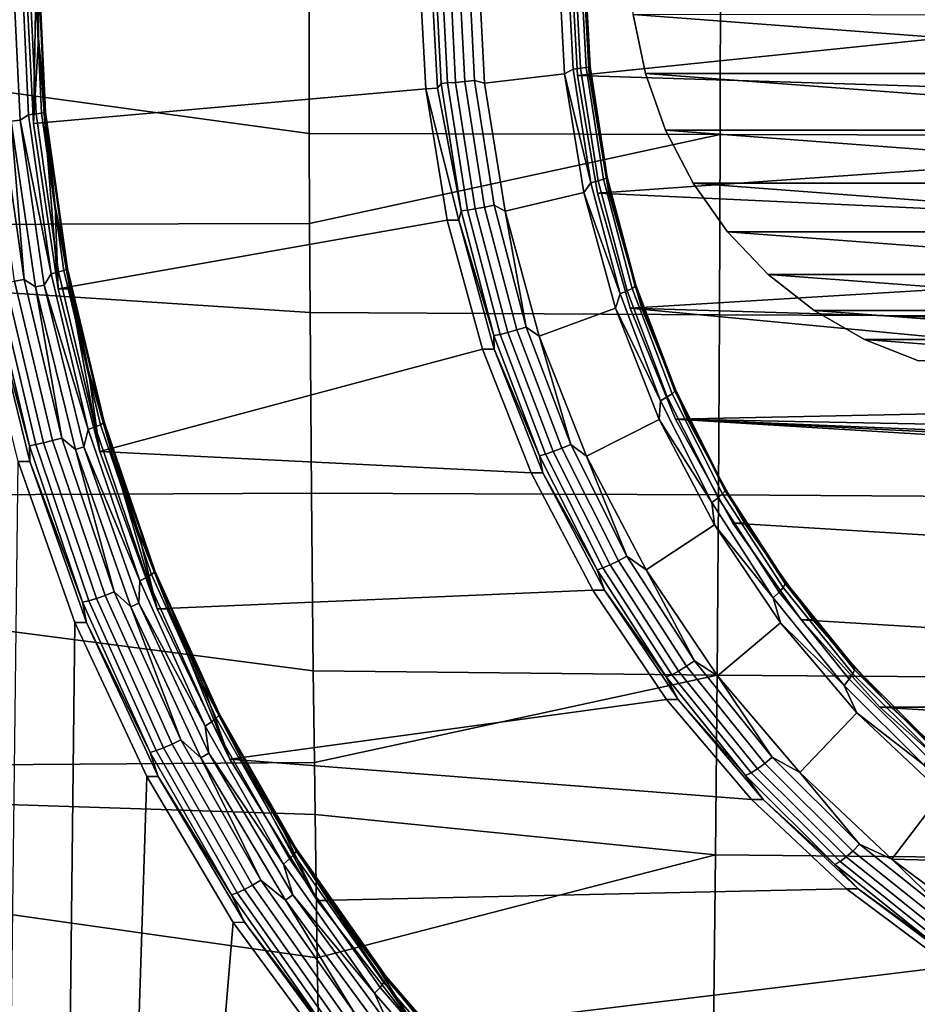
# Model space of a CAD drawing. Header units: metres. Extents: x -25 to 167, y -25 to 25.
# Tile 116 of 135: x 143.63 to 148.4, y -5.58 to -0.35. Entities that reach past the tile are written whole.
import ezdxf

# ---------------------------------------------------------------- set-up
doc = ezdxf.new("R2010")
doc.units = ezdxf.units.M
doc.layers.add('solid_12_061_372_XXX', color=7, linetype='CONTINUOUS')

msp = doc.modelspace()

# ---------------------------------------------------------------- linework, layer by layer
at = {"layer": 'solid_12_061_372_XXX'}
for points in [[(145.172211, -0.951333, 110.691895), (145.170822, 0, 110.696243), (138.205872, 0, 108.930389)], [(138.207642, -1.447843, 108.918556), (145.17395, -1.430707, 110.686401), (145.172211, -0.951333, 110.691895), (138.205872, 0, 108.930389)], [(143.594162, 0, 86.399551), (143.636459, -0.881104, 86.413292), (143.589142, -0.886139, 86.397919), (143.546616, 0, 86.384102)], [(143.641281, 0, 86.422028), (143.681122, -0.852576, 86.434975), (143.636459, -0.881104, 86.413292), (143.594162, 0, 86.399551)], [(143.681015, 0, 86.455978), (143.720642, -0.847844, 86.468849), (143.681122, -0.852576, 86.434975), (143.641281, 0, 86.422028)], [(147.355331, -0.957651, 111.234184), (147.356247, 0, 111.238953), (145.170822, 0, 110.696243), (145.172211, -0.951333, 110.691895)], [(149.545944, -0.962335, 111.755684), (149.549316, 0, 111.760818), (147.356247, 0, 111.238953), (147.355331, -0.957651, 111.234184)], [(143.722565, 0, 86.651566), (143.660767, 0, 86.841774), (143.706161, -0.898534, 86.856529)], [(145.753082, 0, 87.521614), (145.791885, -0.715361, 87.534225), (143.706161, -0.898534, 86.856529), (143.660767, 0, 86.841774)], [(143.710602, 0, 86.499054), (143.750031, -0.843781, 86.511864), (143.720642, -0.847844, 86.468849), (143.681015, 0, 86.455978)], [(143.733719, -0.447472, 86.65519), (143.722565, 0, 86.651566), (143.706161, -0.898534, 86.856529)], [(143.728012, 0, 86.548332), (143.767303, -0.840665, 86.561096), (143.750031, -0.843781, 86.511864), (143.710602, 0, 86.499054)], [(143.732071, 0, 86.600441), (143.722565, 0, 86.651566), (143.733719, -0.447472, 86.65519)], [(143.732071, 0, 86.600441), (143.771255, -0.838709, 86.613174), (143.767303, -0.840665, 86.561096), (143.728012, 0, 86.548332)], [(143.732071, 0, 86.600441), (143.733719, -0.447472, 86.65519), (143.771255, -0.838709, 86.613174)], [(145.791885, -0.715361, 87.534225), (145.753082, 0, 87.521614), (145.814896, 0, 87.331406), (145.852859, -0.710974, 87.343742)], [(145.852859, -0.710974, 87.343742), (145.814896, 0, 87.331406), (145.837372, 0, 87.284279), (145.872742, -0.685819, 87.295769)], [(145.872742, -0.685819, 87.295769), (145.837372, 0, 87.284279), (145.871323, 0, 87.244545), (145.90657, -0.683656, 87.255997)], [(145.90657, -0.683656, 87.255997), (145.871323, 0, 87.244545), (145.914398, 0, 87.214958), (145.949478, -0.680214, 87.226357)], [(145.949478, -0.680214, 87.226357), (145.914398, 0, 87.214958), (145.963669, 0, 87.197548), (145.99852, -0.675729, 87.208862)], [(145.99852, -0.675729, 87.208862), (145.963669, 0, 87.197548), (146.015778, 0, 87.193489), (146.050354, -0.670507, 87.204727)], [(146.050354, -0.670507, 87.204727), (146.015778, 0, 87.193489), (146.06691, 0, 87.202995), (146.103271, -0.68477, 87.214813)], [(146.103271, -0.68477, 87.214813), (146.06691, 0, 87.202995), (146.494888, 0, 87.342056), (146.528595, -0.634666, 87.353004)], [(146.528595, -0.634666, 87.353004), (146.494888, 0, 87.342056), (146.542007, 0, 87.364532), (146.573502, -0.610682, 87.374763)], [(146.581741, 0, 87.398476), (146.612961, -0.605462, 87.408623), (146.573502, -0.610682, 87.374763), (146.542007, 0, 87.364532)], [(146.658661, -0.638511, 87.60556), (146.623291, 0, 87.59407), (146.561493, 0, 87.784279), (146.597824, -0.643292, 87.796089)], [(149.224442, 0, 88.649529), (149.249283, -0.371491, 88.6576), (146.597824, -0.643292, 87.796089), (146.561493, 0, 87.784279)], [(146.611328, 0, 87.441559), (146.642319, -0.60098, 87.45163), (146.612961, -0.605462, 87.408623), (146.581741, 0, 87.398476)], [(146.628738, 0, 87.490837), (146.659561, -0.597543, 87.500847), (146.642319, -0.60098, 87.45163), (146.611328, 0, 87.441559)], [(146.663498, -0.595386, 87.552917), (146.632797, 0, 87.542938), (146.623291, 0, 87.59407), (146.658661, -0.638511, 87.60556)], [(146.632797, 0, 87.542938), (146.663498, -0.595386, 87.552917), (146.659561, -0.597543, 87.500847), (146.628738, 0, 87.490837)], [(146.871262, 0, 97.348091), (151.129227, -0.320295, 98.73159), (151.064346, -0.633866, 98.71051), (146.893066, -0.320295, 97.355171)], [(146.893066, -0.320295, 97.355171), (151.064346, -0.633866, 98.71051), (150.957642, -0.934684, 98.675835), (146.957947, -0.633866, 97.376259)], [(149.479996, -0.633898, 89.614174), (149.415863, -0.323368, 89.593338), (146.893066, -0.320295, 97.355171), (146.957947, -0.633866, 97.376259)], [(149.249283, -0.371491, 88.6576), (149.319794, -0.728886, 88.680504), (146.597824, -0.643292, 87.796089)], [(143.76712, -0.893718, 86.666039), (143.733719, -0.447472, 86.65519), (143.706161, -0.898534, 86.856529)], [(143.771255, -0.838709, 86.613174), (143.733719, -0.447472, 86.65519), (143.76712, -0.893718, 86.666039)], [(146.528595, -0.634666, 87.353004), (146.573502, -0.610682, 87.374763), (146.667603, -1.214204, 87.405334)], [(146.612961, -0.605462, 87.408623), (146.706253, -1.203825, 87.438934), (146.667603, -1.214204, 87.405334), (146.573502, -0.610682, 87.374763)], [(146.642319, -0.60098, 87.45163), (146.734924, -1.194914, 87.48172), (146.706253, -1.203825, 87.438934), (146.612961, -0.605462, 87.408623)], [(146.659561, -0.597543, 87.500847), (146.751633, -1.188081, 87.530762), (146.734924, -1.194914, 87.48172), (146.642319, -0.60098, 87.45163)], [(146.663498, -0.595386, 87.552917), (146.658661, -0.638511, 87.60556), (146.755234, -1.183791, 87.582726)], [(146.663498, -0.595386, 87.552917), (146.755234, -1.183791, 87.582726), (146.751633, -1.188081, 87.530762), (146.659561, -0.597543, 87.500847)], [(146.054291, -1.352454, 87.260414), (145.949478, -0.680214, 87.226357), (145.99852, -0.675729, 87.208862), (146.102646, -1.343536, 87.242699)], [(146.102646, -1.343536, 87.242699), (145.99852, -0.675729, 87.208862), (146.050354, -0.670507, 87.204727), (146.153671, -1.333152, 87.238297)], [(146.050354, -0.670507, 87.204727), (146.103271, -0.68477, 87.214813), (146.212708, -1.364549, 87.250366), (146.153671, -1.333152, 87.238297)], [(146.212708, -1.364549, 87.250366), (146.103271, -0.68477, 87.214813), (146.528595, -0.634666, 87.353004), (146.630005, -1.264693, 87.385956)], [(146.630005, -1.264693, 87.385956), (146.528595, -0.634666, 87.353004), (146.667603, -1.214204, 87.405334)], [(146.764282, -1.268387, 87.639877), (146.658661, -0.638511, 87.60556), (146.597824, -0.643292, 87.796089), (146.702591, -1.268851, 87.830124)], [(149.319794, -0.728886, 88.680504), (149.437256, -1.075211, 88.718674), (146.702591, -1.268851, 87.830124), (146.597824, -0.643292, 87.796089)], [(146.755234, -1.183791, 87.582726), (146.658661, -0.638511, 87.60556), (146.764282, -1.268387, 87.639877)], [(146.957947, -0.633866, 97.376259), (150.957642, -0.934684, 98.675835), (150.811295, -1.216489, 98.628288), (147.064651, -0.934684, 97.410927)], [(149.587006, -0.934539, 89.648941), (149.479996, -0.633898, 89.614174), (146.957947, -0.633866, 97.376259), (147.064651, -0.934684, 97.410927)], [(145.791885, -0.715361, 87.534225), (145.90451, -1.413008, 87.570808), (143.838455, -1.777645, 86.899513), (143.706161, -0.898534, 86.856529)], [(145.791885, -0.715361, 87.534225), (145.852859, -0.710974, 87.343742), (145.978409, -1.363597, 87.330109), (145.966309, -1.413008, 87.3806)], [(145.791885, -0.715361, 87.534225), (145.966309, -1.413008, 87.3806), (145.90451, -1.413008, 87.570808)], [(145.852859, -0.710974, 87.343742), (145.872742, -0.685819, 87.295769), (145.978409, -1.363597, 87.330109)], [(145.978409, -1.363597, 87.330109), (145.872742, -0.685819, 87.295769), (145.90657, -0.683656, 87.255997), (146.011917, -1.359297, 87.290222)], [(146.011917, -1.359297, 87.290222), (145.90657, -0.683656, 87.255997), (145.949478, -0.680214, 87.226357), (146.054291, -1.352454, 87.260414)], [(143.536011, -0.867605, 86.387764), (143.657242, -1.726854, 86.427155), (143.606018, -1.736277, 86.431496), (143.484131, -0.872339, 86.391891)], [(143.536011, -0.867605, 86.387764), (143.589142, -0.886139, 86.397919), (143.657242, -1.726854, 86.427155)], [(143.636459, -0.881104, 86.413292), (143.763672, -1.757019, 86.454628), (143.717087, -1.767059, 86.439491), (143.589142, -0.886139, 86.397919)], [(143.657242, -1.726854, 86.427155), (143.589142, -0.886139, 86.397919), (143.717087, -1.767059, 86.439491)], [(143.681122, -0.852576, 86.434975), (143.800232, -1.696942, 86.473679), (143.636459, -0.881104, 86.413292)], [(143.800232, -1.696942, 86.473679), (143.763672, -1.757019, 86.454628), (143.636459, -0.881104, 86.413292)], [(143.720642, -0.847844, 86.468849), (143.839096, -1.687522, 86.507332), (143.800232, -1.696942, 86.473679), (143.681122, -0.852576, 86.434975)], [(143.750031, -0.843781, 86.511864), (143.86792, -1.679436, 86.550171), (143.839096, -1.687522, 86.507332), (143.720642, -0.847844, 86.468849)], [(143.767303, -0.840665, 86.561096), (143.88475, -1.673234, 86.599258), (143.86792, -1.679436, 86.550171), (143.750031, -0.843781, 86.511864)], [(143.771255, -0.838709, 86.613174), (143.76712, -0.893718, 86.666039), (143.822678, -1.337515, 86.684097)], [(143.771255, -0.838709, 86.613174), (143.888443, -1.669341, 86.651245), (143.88475, -1.673234, 86.599258), (143.767303, -0.840665, 86.561096)], [(143.771255, -0.838709, 86.613174), (143.822678, -1.337515, 86.684097), (143.888443, -1.669341, 86.651245)], [(143.76712, -0.893718, 86.666039), (143.706161, -0.898534, 86.856529), (143.838455, -1.777645, 86.899513)], [(143.822678, -1.337515, 86.684097), (143.76712, -0.893718, 86.666039), (143.838455, -1.777645, 86.899513)], [(149.587006, -0.934539, 89.648941), (147.064651, -0.934684, 97.410927), (147.210999, -1.216489, 97.458473), (149.733017, -1.216442, 89.696388)], [(147.064651, -0.934684, 97.410927), (150.811295, -1.216489, 98.628288), (150.628357, -1.47343, 98.568848), (147.210999, -1.216489, 97.458473)], [(147.355331, -0.957651, 111.234184), (145.172211, -0.951333, 110.691895), (145.17395, -1.430707, 110.686401)], [(147.355331, -0.957651, 111.234184), (145.17395, -1.430707, 110.686401), (145.176361, -1.902976, 110.678841), (147.352188, -1.915138, 111.219788)], [(149.545944, -0.962335, 111.755684), (147.355331, -0.957651, 111.234184), (147.352188, -1.915138, 111.219788), (149.535553, -1.924409, 111.74025)], [(149.437256, -1.075211, 88.718674), (149.598648, -1.403442, 88.771111), (146.702591, -1.268851, 87.830124)], [(146.734924, -1.194914, 87.48172), (146.888062, -1.774839, 87.531471), (146.860535, -1.788074, 87.489059), (146.706253, -1.203825, 87.438934)], [(146.751633, -1.188081, 87.530762), (146.903885, -1.764689, 87.580238), (146.888062, -1.774839, 87.531471), (146.734924, -1.194914, 87.48172)], [(146.755234, -1.183791, 87.582726), (146.906952, -1.758317, 87.632019), (146.903885, -1.764689, 87.580238), (146.751633, -1.188081, 87.530762)], [(146.755234, -1.183791, 87.582726), (146.764282, -1.268387, 87.639877), (146.906952, -1.758317, 87.632019)], [(146.630005, -1.264693, 87.385956), (146.667603, -1.214204, 87.405334), (146.823196, -1.80349, 87.455894)], [(146.706253, -1.203825, 87.438934), (146.860535, -1.788074, 87.489059), (146.823196, -1.80349, 87.455894), (146.667603, -1.214204, 87.405334)], [(149.916245, -1.473208, 89.755913), (149.733017, -1.216442, 89.696388), (147.210999, -1.216489, 97.458473), (147.393936, -1.47343, 97.517914)], [(147.210999, -1.216489, 97.458473), (150.628357, -1.47343, 98.568848), (147.393936, -1.47343, 97.517914)], [(146.394073, -2.028038, 87.309296), (146.212708, -1.364549, 87.250366), (146.630005, -1.264693, 87.385956), (146.798111, -1.879641, 87.440575)], [(146.798111, -1.879641, 87.440575), (146.630005, -1.264693, 87.385956), (146.823196, -1.80349, 87.455894)], [(146.938751, -1.881111, 87.696564), (146.764282, -1.268387, 87.639877), (146.702591, -1.268851, 87.830124), (146.877213, -1.880629, 87.886864)], [(149.598648, -1.403442, 88.771111), (149.800339, -1.703274, 88.836647), (146.877213, -1.880629, 87.886864), (146.702591, -1.268851, 87.830124)], [(146.906952, -1.758317, 87.632019), (146.764282, -1.268387, 87.639877), (146.938751, -1.881111, 87.696564)], [(143.900269, -1.777645, 86.709305), (143.822678, -1.337515, 86.684097), (143.838455, -1.777645, 86.899513)], [(143.888443, -1.669341, 86.651245), (143.822678, -1.337515, 86.684097), (143.900269, -1.777645, 86.709305)], [(146.153168, -2.025389, 87.386887), (145.978409, -1.363597, 87.330109), (146.011917, -1.359297, 87.290222), (146.186111, -2.019001, 87.346825)], [(146.186111, -2.019001, 87.346825), (146.011917, -1.359297, 87.290222), (146.054291, -1.352454, 87.260414), (146.227615, -2.008837, 87.316727)], [(146.227615, -2.008837, 87.316727), (146.054291, -1.352454, 87.260414), (146.102646, -1.343536, 87.242699), (146.274826, -1.995591, 87.298645)], [(146.274826, -1.995591, 87.298645), (146.102646, -1.343536, 87.242699), (146.153671, -1.333152, 87.238297), (146.324524, -1.980168, 87.293808)], [(146.324524, -1.980168, 87.293808), (146.153671, -1.333152, 87.238297), (146.212708, -1.364549, 87.250366)], [(145.966309, -1.413008, 87.3806), (145.978409, -1.363597, 87.330109), (146.153168, -2.025389, 87.386887)], [(146.324524, -1.980168, 87.293808), (146.212708, -1.364549, 87.250366), (146.394073, -2.028038, 87.309296)], [(138.207642, -1.447843, 108.918556), (145.176361, -1.902976, 110.678841), (145.17395, -1.430707, 110.686401)], [(138.212967, -2.895978, 108.883011), (145.18335, -2.862651, 110.656868), (145.176361, -1.902976, 110.678841), (138.207642, -1.447843, 108.918556)], [(145.90451, -1.413008, 87.570808), (146.092331, -2.097148, 87.631836), (144.059097, -2.641977, 86.971207), (143.838455, -1.777645, 86.899513)], [(146.092331, -2.097148, 87.631836), (145.90451, -1.413008, 87.570808), (145.966309, -1.413008, 87.3806), (146.153793, -2.097272, 87.441521)], [(146.153793, -2.097272, 87.441521), (145.966309, -1.413008, 87.3806), (146.153168, -2.025389, 87.386887)], [(150.131882, -1.700437, 89.825981), (149.916245, -1.473208, 89.755913), (147.393936, -1.47343, 97.517914), (147.609802, -1.700423, 97.588058)], [(147.393936, -1.47343, 97.517914), (150.628357, -1.47343, 98.568848), (150.412491, -1.700423, 98.498703)], [(147.393936, -1.47343, 97.517914), (150.412491, -1.700423, 98.498703), (147.609802, -1.700423, 97.588058)], [(143.88475, -1.673234, 86.599258), (144.079254, -2.489689, 86.66246), (144.063141, -2.498917, 86.613602), (143.86792, -1.679436, 86.550171)], [(143.888443, -1.669341, 86.651245), (144.082489, -2.483896, 86.714294), (144.079254, -2.489689, 86.66246), (143.88475, -1.673234, 86.599258)], [(143.888443, -1.669341, 86.651245), (143.900269, -1.777645, 86.709305), (143.999649, -2.212903, 86.741592)], [(143.888443, -1.669341, 86.651245), (143.999649, -2.212903, 86.741592), (144.082489, -2.483896, 86.714294)], [(143.800232, -1.696942, 86.473679), (143.997498, -2.524965, 86.537766), (143.763672, -1.757019, 86.454628)], [(143.839096, -1.687522, 86.507332), (144.035263, -2.510949, 86.571075), (143.997498, -2.524965, 86.537766), (143.800232, -1.696942, 86.473679)], [(143.86792, -1.679436, 86.550171), (144.063141, -2.498917, 86.613602), (144.035263, -2.510949, 86.571075), (143.839096, -1.687522, 86.507332)], [(149.800339, -1.703274, 88.836647), (150.040268, -1.973795, 88.914604), (146.877213, -1.880629, 87.886864)], [(147.609802, -1.700423, 97.588058), (150.412491, -1.700423, 98.498703), (150.16803, -1.892837, 98.419273)], [(147.609802, -1.700423, 97.588058), (150.16803, -1.892837, 98.419273), (147.854263, -1.892837, 97.667488)], [(150.37648, -1.892527, 89.905457), (150.131882, -1.700437, 89.825981), (147.609802, -1.700423, 97.588058), (147.854263, -1.892837, 97.667488)], [(143.469803, -1.811687, 86.569435), (143.481415, -1.754483, 86.518784), (143.685364, -2.610584, 86.585045)], [(143.514999, -1.75058, 86.478928), (143.718491, -2.604776, 86.545044), (143.685364, -2.610584, 86.585045), (143.481415, -1.754483, 86.518784)], [(143.557495, -1.74437, 86.44915), (143.760269, -2.595536, 86.515038), (143.718491, -2.604776, 86.545044), (143.514999, -1.75058, 86.478928)], [(143.606018, -1.736277, 86.431496), (143.807846, -2.583494, 86.49707), (143.760269, -2.595536, 86.515038), (143.557495, -1.74437, 86.44915)], [(143.657242, -1.726854, 86.427155), (143.857971, -2.569473, 86.492378), (143.807846, -2.583494, 86.49707), (143.606018, -1.736277, 86.431496)], [(143.657242, -1.726854, 86.427155), (143.717087, -1.767059, 86.439491), (143.857971, -2.569473, 86.492378)], [(143.763672, -1.757019, 86.454628), (143.974747, -2.615876, 86.523209), (143.929367, -2.630824, 86.508469), (143.717087, -1.767059, 86.439491)], [(143.857971, -2.569473, 86.492378), (143.717087, -1.767059, 86.439491), (143.929367, -2.630824, 86.508469)], [(143.997498, -2.524965, 86.537766), (143.974747, -2.615876, 86.523209), (143.763672, -1.757019, 86.454628)], [(143.900269, -1.777645, 86.709305), (143.838455, -1.777645, 86.899513), (144.059097, -2.641977, 86.971207)], [(143.999649, -2.212903, 86.741592), (143.900269, -1.777645, 86.709305), (144.059097, -2.641977, 86.971207)], [(146.888062, -1.774839, 87.531471), (147.09993, -2.333956, 87.600311), (147.07399, -2.35136, 87.558418), (146.860535, -1.788074, 87.489059)], [(146.903885, -1.764689, 87.580238), (147.114548, -2.320608, 87.648682), (147.09993, -2.333956, 87.600311), (146.888062, -1.774839, 87.531471)], [(146.906952, -1.758317, 87.632019), (147.116852, -2.312229, 87.700218), (147.114548, -2.320608, 87.648682), (146.903885, -1.764689, 87.580238)], [(146.906952, -1.758317, 87.632019), (146.938751, -1.881111, 87.696564), (147.116852, -2.312229, 87.700218)], [(143.469803, -1.811687, 86.569435), (143.687134, -2.694268, 86.640053), (143.625595, -2.693833, 86.830353), (143.408096, -1.81212, 86.759674)], [(143.687134, -2.694268, 86.640053), (143.469803, -1.811687, 86.569435), (143.685364, -2.610584, 86.585045)], [(146.798111, -1.879641, 87.440575), (146.823196, -1.80349, 87.455894), (147.038498, -2.371633, 87.525848)], [(146.860535, -1.788074, 87.489059), (147.07399, -2.35136, 87.558418), (147.038498, -2.371633, 87.525848), (146.823196, -1.80349, 87.455894)], [(146.644775, -2.665413, 87.390755), (146.394073, -2.028038, 87.309296), (146.798111, -1.879641, 87.440575), (147.030487, -2.470398, 87.516075)], [(147.030487, -2.470398, 87.516075), (146.798111, -1.879641, 87.440575), (147.038498, -2.371633, 87.525848)], [(147.179672, -2.468395, 87.774849), (146.938751, -1.881111, 87.696564), (146.877213, -1.880629, 87.886864), (147.118225, -2.469056, 87.965172)], [(150.311096, -2.205117, 89.002602), (150.611816, -2.397621, 89.100311), (147.118225, -2.469056, 87.965172), (146.877213, -1.880629, 87.886864)], [(150.040268, -1.973795, 88.914604), (150.311096, -2.205117, 89.002602), (146.877213, -1.880629, 87.886864)], [(147.116852, -2.312229, 87.700218), (146.938751, -1.881111, 87.696564), (147.179672, -2.468395, 87.774849)], [(147.352188, -1.915138, 111.219788), (145.176361, -1.902976, 110.678841), (145.18335, -2.862651, 110.656868), (147.347015, -2.872169, 111.195847)], [(149.535553, -1.924409, 111.74025), (147.352188, -1.915138, 111.219788), (147.347015, -2.872169, 111.195847), (149.518387, -2.885736, 111.714592)], [(150.644257, -2.046672, 89.992462), (150.37648, -1.892527, 89.905457), (147.854263, -1.892837, 97.667488), (148.122162, -2.046649, 97.754532)], [(147.854263, -1.892837, 97.667488), (150.16803, -1.892837, 98.419273), (149.900131, -2.046649, 98.33223)], [(147.854263, -1.892837, 97.667488), (149.900131, -2.046649, 98.33223), (148.122162, -2.046649, 97.754532)], [(146.513046, -2.62425, 87.376045), (146.274826, -1.995591, 87.298645), (146.324524, -1.980168, 87.293808), (146.560898, -2.603968, 87.370613)], [(146.560898, -2.603968, 87.370613), (146.324524, -1.980168, 87.293808), (146.394073, -2.028038, 87.309296)], [(146.394943, -2.663434, 87.465446), (146.153168, -2.025389, 87.386887), (146.186111, -2.019001, 87.346825), (146.427124, -2.655034, 87.42514)], [(146.153793, -2.097272, 87.441521), (146.153168, -2.025389, 87.386887), (146.394943, -2.663434, 87.465446)], [(146.427124, -2.655034, 87.42514), (146.186111, -2.019001, 87.346825), (146.227615, -2.008837, 87.316727), (146.467422, -2.641668, 87.394646)], [(146.467422, -2.641668, 87.394646), (146.227615, -2.008837, 87.316727), (146.274826, -1.995591, 87.298645), (146.513046, -2.62425, 87.376045)], [(146.560898, -2.603968, 87.370613), (146.394073, -2.028038, 87.309296), (146.644775, -2.665413, 87.390755)], [(148.122162, -2.046649, 97.754532), (149.900131, -2.046649, 98.33223), (149.614075, -2.15884, 98.239288)], [(148.122162, -2.046649, 97.754532), (149.614075, -2.15884, 98.239288), (148.408203, -2.15884, 97.847473)], [(150.93042, -2.158525, 90.085442), (150.644257, -2.046672, 89.992462), (148.122162, -2.046649, 97.754532), (148.408203, -2.15884, 97.847473)], [(146.092331, -2.097148, 87.631836), (146.351166, -2.755162, 87.715942), (144.059097, -2.641977, 86.971207)], [(146.351166, -2.755162, 87.715942), (146.092331, -2.097148, 87.631836), (146.153793, -2.097272, 87.441521), (146.412964, -2.755162, 87.525726)], [(146.412964, -2.755162, 87.525726), (146.153793, -2.097272, 87.441521), (146.394943, -2.663434, 87.465446)], [(144.12056, -2.642095, 86.780876), (143.999649, -2.212903, 86.741592), (144.059097, -2.641977, 86.971207)], [(144.082489, -2.483896, 86.714294), (143.999649, -2.212903, 86.741592), (144.12056, -2.642095, 86.780876)], [(147.07399, -2.35136, 87.558418), (147.344101, -2.887078, 87.646179), (147.310944, -2.91197, 87.614372), (147.038498, -2.371633, 87.525848)], [(147.09993, -2.333956, 87.600311), (147.368042, -2.865709, 87.687431), (147.344101, -2.887078, 87.646179), (147.07399, -2.35136, 87.558418)], [(147.114548, -2.320608, 87.648682), (147.381134, -2.84932, 87.735298), (147.368042, -2.865709, 87.687431), (147.09993, -2.333956, 87.600311)], [(147.116852, -2.312229, 87.700218), (147.382462, -2.839032, 87.786522), (147.381134, -2.84932, 87.735298), (147.114548, -2.320608, 87.648682)], [(147.116852, -2.312229, 87.700218), (147.179672, -2.468395, 87.774849), (147.382462, -2.839032, 87.786522)], [(147.030487, -2.470398, 87.516075), (147.038498, -2.371633, 87.525848), (147.310944, -2.91197, 87.614372)], [(150.611816, -2.397621, 89.100311), (150.931686, -2.54353, 89.204247), (147.118225, -2.469056, 87.965172)], [(144.063141, -2.498917, 86.613602), (144.333817, -3.294332, 86.701553), (144.307236, -3.310194, 86.659447), (144.035263, -2.510949, 86.571075)], [(144.079254, -2.489689, 86.66246), (144.348923, -3.282167, 86.750076), (144.333817, -3.294332, 86.701553), (144.063141, -2.498917, 86.613602)], [(144.082489, -2.483896, 86.714294), (144.351532, -3.274531, 86.801712), (144.348923, -3.282167, 86.750076), (144.079254, -2.489689, 86.66246)], [(144.082489, -2.483896, 86.714294), (144.12056, -2.642095, 86.780876), (144.262665, -3.064046, 86.827049)], [(144.082489, -2.483896, 86.714294), (144.262665, -3.064046, 86.827049), (144.351532, -3.274531, 86.801712)], [(146.961899, -3.269466, 87.493797), (146.644775, -2.665413, 87.390755), (147.030487, -2.470398, 87.516075), (147.324402, -3.030245, 87.61158)], [(147.324402, -3.030245, 87.61158), (147.030487, -2.470398, 87.516075), (147.310944, -2.91197, 87.614372)], [(147.483826, -3.022299, 87.873672), (147.179672, -2.468395, 87.774849), (147.118225, -2.469056, 87.965172), (147.422043, -3.021589, 88.063889)], [(147.118225, -2.469056, 87.965172), (156.162552, -3.021589, 90.903854), (155.798676, -3.53605, 90.785622), (147.422043, -3.021589, 88.063889)], [(151.61615, -2.693391, 89.426643), (156.162552, -3.021589, 90.903854), (147.118225, -2.469056, 87.965172)], [(151.270828, -2.643544, 89.314438), (151.61615, -2.693391, 89.426643), (147.118225, -2.469056, 87.965172)], [(150.931686, -2.54353, 89.204247), (151.270828, -2.643544, 89.314438), (147.118225, -2.469056, 87.965172)], [(147.382462, -2.839032, 87.786522), (147.179672, -2.468395, 87.774849), (147.483826, -3.022299, 87.873672)], [(143.997498, -2.524965, 86.537766), (144.270996, -3.328671, 86.626633), (143.974747, -2.615876, 86.523209)], [(144.035263, -2.510949, 86.571075), (144.307236, -3.310194, 86.659447), (144.270996, -3.328671, 86.626633), (143.997498, -2.524965, 86.537766)], [(143.718491, -2.604776, 86.545044), (144.000626, -3.433887, 86.636719), (143.968124, -3.441543, 86.676926), (143.685364, -2.610584, 86.585045)], [(143.687134, -2.694268, 86.640053), (143.685364, -2.610584, 86.585045), (143.968124, -3.441543, 86.676926)], [(143.760269, -2.595536, 86.515038), (144.041412, -3.421705, 86.606384), (144.000626, -3.433887, 86.636719), (143.718491, -2.604776, 86.545044)], [(143.807846, -2.583494, 86.49707), (144.087677, -3.40583, 86.587997), (144.041412, -3.421705, 86.606384), (143.760269, -2.595536, 86.515038)], [(143.857971, -2.569473, 86.492378), (144.136292, -3.387346, 86.582809), (144.087677, -3.40583, 86.587997), (143.807846, -2.583494, 86.49707)], [(143.857971, -2.569473, 86.492378), (143.929367, -2.630824, 86.508469), (144.136292, -3.387346, 86.582809)], [(146.814514, -3.222142, 87.473999), (146.513046, -2.62425, 87.376045), (146.560898, -2.603968, 87.370613), (146.860046, -3.197239, 87.467812)], [(146.860046, -3.197239, 87.467812), (146.560898, -2.603968, 87.370613), (146.644775, -2.665413, 87.390755)], [(143.974747, -2.615876, 86.523209), (144.267197, -3.447245, 86.618233), (144.223495, -3.466944, 86.604034), (143.929367, -2.630824, 86.508469)], [(144.136292, -3.387346, 86.582809), (143.929367, -2.630824, 86.508469), (144.223495, -3.466944, 86.604034)], [(144.270996, -3.328671, 86.626633), (144.267197, -3.447245, 86.618233), (143.974747, -2.615876, 86.523209)], [(144.12056, -2.642095, 86.780876), (144.059097, -2.641977, 86.971207), (144.36377, -3.477598, 87.070198)], [(146.351166, -2.755162, 87.715942), (146.679062, -3.378204, 87.822479), (144.36377, -3.477598, 87.070198), (144.059097, -2.641977, 86.971207)], [(144.262665, -3.064046, 86.827049), (144.12056, -2.642095, 86.780876), (144.36377, -3.477598, 87.070198)], [(146.700912, -3.270254, 87.564857), (146.394943, -2.663434, 87.465446), (146.427124, -2.655034, 87.42514), (146.732132, -3.259939, 87.524239)], [(146.412964, -2.755162, 87.525726), (146.394943, -2.663434, 87.465446), (146.700912, -3.270254, 87.564857)], [(146.732132, -3.259939, 87.524239), (146.427124, -2.655034, 87.42514), (146.467422, -2.641668, 87.394646), (146.770889, -3.243528, 87.493248)], [(146.770889, -3.243528, 87.493248), (146.467422, -2.641668, 87.394646), (146.513046, -2.62425, 87.376045), (146.814514, -3.222142, 87.473999)], [(146.860046, -3.197239, 87.467812), (146.644775, -2.665413, 87.390755), (146.961899, -3.269466, 87.493797)], [(143.926758, -3.549859, 86.928207), (143.889236, -6.819829, 86.916008), (143.580399, -6.403728, 86.815659), (143.625595, -2.693833, 86.830353)], [(143.687134, -2.694268, 86.640053), (143.988281, -3.549203, 86.7379), (143.926758, -3.549859, 86.928207), (143.625595, -2.693833, 86.830353)], [(143.988281, -3.549203, 86.7379), (143.687134, -2.694268, 86.640053), (143.968124, -3.441543, 86.676926)], [(146.679062, -3.378204, 87.822479), (146.351166, -2.755162, 87.715942), (146.412964, -2.755162, 87.525726), (146.740555, -3.378404, 87.632172)], [(146.740555, -3.378404, 87.632172), (146.412964, -2.755162, 87.525726), (146.700912, -3.270254, 87.564857)], [(138.212967, -2.895978, 108.883011), (145.192993, -3.806893, 110.62661), (145.18335, -2.862651, 110.656868)], [(147.347015, -2.872169, 111.195847), (145.18335, -2.862651, 110.656868), (145.192993, -3.806893, 110.62661), (147.33989, -3.828452, 111.162384)], [(149.518387, -2.885736, 111.714592), (147.347015, -2.872169, 111.195847), (147.33989, -3.828452, 111.162384), (149.494476, -3.845826, 111.678757)], [(147.368042, -2.865709, 87.687431), (147.68927, -3.363864, 87.791801), (147.667725, -3.388948, 87.751335), (147.344101, -2.887078, 87.646179)], [(147.381134, -2.84932, 87.735298), (147.700516, -3.344626, 87.839081), (147.68927, -3.363864, 87.791801), (147.368042, -2.865709, 87.687431)], [(147.382462, -2.839032, 87.786522), (147.700699, -3.33255, 87.889923), (147.700516, -3.344626, 87.839081), (147.381134, -2.84932, 87.735298)], [(147.382462, -2.839032, 87.786522), (147.483826, -3.022299, 87.873672), (147.700699, -3.33255, 87.889923)], [(138.221832, -4.342683, 108.823784), (145.19902, -4.293933, 110.607658), (145.192993, -3.806893, 110.62661), (138.212967, -2.895978, 108.883011)], [(147.344101, -2.887078, 87.646179), (147.667725, -3.388948, 87.751335), (147.63736, -3.418167, 87.720428), (147.310944, -2.91197, 87.614372)], [(147.324402, -3.030245, 87.61158), (147.310944, -2.91197, 87.614372), (147.63736, -3.418167, 87.720428)], [(147.341461, -3.832456, 87.617119), (146.961899, -3.269466, 87.493797), (147.324402, -3.030245, 87.61158), (147.676163, -3.552016, 87.725876)], [(147.676163, -3.552016, 87.725876), (147.324402, -3.030245, 87.61158), (147.63736, -3.418167, 87.720428)], [(147.422043, -3.021589, 88.063889), (155.798676, -3.53605, 90.785622), (155.382187, -3.999739, 90.650299), (147.785919, -3.53605, 88.182121)], [(147.847061, -3.535332, 87.991699), (147.483826, -3.022299, 87.873672), (147.422043, -3.021589, 88.063889), (147.785919, -3.53605, 88.182121)], [(147.700699, -3.33255, 87.889923), (147.483826, -3.022299, 87.873672), (147.847061, -3.535332, 87.991699)], [(144.425583, -3.477598, 86.87999), (144.262665, -3.064046, 86.827049), (144.36377, -3.477598, 87.070198)], [(144.351532, -3.274531, 86.801712), (144.262665, -3.064046, 86.827049), (144.425583, -3.477598, 86.87999)], [(147.13446, -3.807361, 87.611382), (146.770889, -3.243528, 87.493248), (146.814514, -3.222142, 87.473999), (147.17569, -3.782257, 87.591354)], [(147.17569, -3.782257, 87.591354), (146.814514, -3.222142, 87.473999), (146.860046, -3.197239, 87.467812), (147.21843, -3.753025, 87.584259)], [(147.21843, -3.753025, 87.584259), (146.860046, -3.197239, 87.467812), (146.961899, -3.269466, 87.493797)], [(144.333817, -3.294332, 86.701553), (144.677338, -4.058021, 86.813164), (144.652405, -4.07756, 86.771599), (144.307236, -3.310194, 86.659447)], [(144.348923, -3.282167, 86.750076), (144.691177, -4.043036, 86.861282), (144.677338, -4.058021, 86.813164), (144.333817, -3.294332, 86.701553)], [(144.351532, -3.274531, 86.801712), (144.692993, -4.033629, 86.912659), (144.691177, -4.043036, 86.861282), (144.348923, -3.282167, 86.750076)], [(144.351532, -3.274531, 86.801712), (144.425583, -3.477598, 86.87999), (144.608856, -3.881619, 86.939537)], [(144.351532, -3.274531, 86.801712), (144.608856, -3.881619, 86.939537), (144.692993, -4.033629, 86.912659)], [(147.06749, -3.838732, 87.683968), (146.700912, -3.270254, 87.564857), (146.732132, -3.259939, 87.524239), (147.097549, -3.826625, 87.642967)], [(146.740555, -3.378404, 87.632172), (146.700912, -3.270254, 87.564857), (147.06749, -3.838732, 87.683968)], [(147.097549, -3.826625, 87.642967), (146.732132, -3.259939, 87.524239), (146.770889, -3.243528, 87.493248), (147.13446, -3.807361, 87.611382)], [(147.21843, -3.753025, 87.584259), (146.961899, -3.269466, 87.493797), (147.341461, -3.832456, 87.617119)], [(144.270996, -3.328671, 86.626633), (144.618088, -4.10032, 86.73941), (144.267197, -3.447245, 86.618233)], [(144.307236, -3.310194, 86.659447), (144.652405, -4.07756, 86.771599), (144.618088, -4.10032, 86.73941), (144.270996, -3.328671, 86.626633)], [(147.700516, -3.344626, 87.839081), (148.06897, -3.80072, 87.958794), (148.059845, -3.822581, 87.912209), (147.68927, -3.363864, 87.791801)], [(147.700699, -3.33255, 87.889923), (148.067825, -3.786996, 88.009209), (148.06897, -3.80072, 87.958794), (147.700516, -3.344626, 87.839081)], [(147.700699, -3.33255, 87.889923), (147.847061, -3.535332, 87.991699), (148.067825, -3.786996, 88.009209)], [(144.136292, -3.387346, 86.582809), (144.489502, -4.172597, 86.697578), (144.442825, -4.195367, 86.703392), (144.087677, -3.40583, 86.587997)], [(144.136292, -3.387346, 86.582809), (144.223495, -3.466944, 86.604034), (144.489502, -4.172597, 86.697578)], [(146.679062, -3.378204, 87.822479), (147.070648, -3.95916, 87.949715), (144.750504, -4.274808, 87.195854), (144.36377, -3.477598, 87.070198)], [(147.070648, -3.95916, 87.949715), (146.679062, -3.378204, 87.822479), (146.740555, -3.378404, 87.632172), (147.132462, -3.95916, 87.759506)], [(147.132462, -3.95916, 87.759506), (146.740555, -3.378404, 87.632172), (147.06749, -3.838732, 87.683968)], [(147.667725, -3.388948, 87.751335), (148.041061, -3.851086, 87.872635), (148.013901, -3.884289, 87.842781), (147.63736, -3.418167, 87.720428)], [(147.68927, -3.363864, 87.791801), (148.059845, -3.822581, 87.912209), (148.041061, -3.851086, 87.872635), (147.667725, -3.388948, 87.751335)], [(144.000626, -3.433887, 86.636719), (144.358704, -4.229927, 86.753067), (144.326996, -4.239358, 86.793533), (143.968124, -3.441543, 86.676926)], [(143.988281, -3.549203, 86.7379), (143.968124, -3.441543, 86.676926), (144.326996, -4.239358, 86.793533)], [(144.041412, -3.421705, 86.606384), (144.398209, -4.214922, 86.722321), (144.358704, -4.229927, 86.753067), (144.000626, -3.433887, 86.636719)], [(144.087677, -3.40583, 86.587997), (144.442825, -4.195367, 86.703392), (144.398209, -4.214922, 86.722321), (144.041412, -3.421705, 86.606384)], [(144.267197, -3.447245, 86.618233), (144.63826, -4.24344, 86.7388), (144.59668, -4.267688, 86.725288), (144.223495, -3.466944, 86.604034)], [(144.618088, -4.10032, 86.73941), (144.63826, -4.24344, 86.7388), (144.267197, -3.447245, 86.618233)], [(147.676163, -3.552016, 87.725876), (147.63736, -3.418167, 87.720428), (148.013901, -3.884289, 87.842781)], [(144.489502, -4.172597, 86.697578), (144.223495, -3.466944, 86.604034), (144.59668, -4.267688, 86.725288)], [(144.425583, -3.477598, 86.87999), (144.36377, -3.477598, 87.070198), (144.750504, -4.274808, 87.195854)], [(144.608856, -3.881619, 86.939537), (144.425583, -3.477598, 86.87999), (144.750504, -4.274808, 87.195854)], [(144.308395, -4.367056, 87.0522), (144.216858, -7.219198, 87.022469), (143.889236, -6.819829, 86.916008), (143.926758, -3.549859, 86.928207)], [(143.988281, -3.549203, 86.7379), (144.370117, -4.367718, 86.861969), (144.308395, -4.367056, 87.0522), (143.926758, -3.549859, 86.928207)], [(144.370117, -4.367718, 86.861969), (143.988281, -3.549203, 86.7379), (144.326996, -4.239358, 86.793533)], [(147.778503, -4.347084, 87.759125), (147.341461, -3.832456, 87.617119), (147.676163, -3.552016, 87.725876), (148.081223, -4.028988, 87.857483)], [(148.081223, -4.028988, 87.857483), (147.676163, -3.552016, 87.725876), (148.013901, -3.884289, 87.842781)], [(148.264496, -4.000555, 88.127327), (147.847061, -3.535332, 87.991699), (147.785919, -3.53605, 88.182121), (148.202408, -3.999739, 88.317444)], [(147.785919, -3.53605, 88.182121), (155.382187, -3.999739, 90.650299), (148.202408, -3.999739, 88.317444)], [(148.067825, -3.786996, 88.009209), (147.847061, -3.535332, 87.991699), (148.264496, -4.000555, 88.127327)], [(147.592346, -4.298028, 87.72673), (147.17569, -3.782257, 87.591354), (147.21843, -3.753025, 87.584259), (147.631866, -4.264811, 87.71859)], [(147.631866, -4.264811, 87.71859), (147.21843, -3.753025, 87.584259), (147.341461, -3.832456, 87.617119)], [(147.33989, -3.828452, 111.162384), (145.192993, -3.806893, 110.62661), (145.19902, -4.293933, 110.607658)], [(147.519104, -4.348447, 87.779938), (147.097549, -3.826625, 87.642967), (147.13446, -3.807361, 87.611382), (147.553879, -4.326556, 87.747658)], [(147.553879, -4.326556, 87.747658), (147.13446, -3.807361, 87.611382), (147.17569, -3.782257, 87.591354), (147.592346, -4.298028, 87.72673)], [(148.06897, -3.80072, 87.958794), (148.482162, -4.212254, 88.093048), (148.475403, -4.236481, 88.047234), (148.059845, -3.822581, 87.912209)], [(148.067825, -3.786996, 88.009209), (148.264496, -4.000555, 88.127327), (148.479523, -4.197044, 88.142975)], [(148.067825, -3.786996, 88.009209), (148.479523, -4.197044, 88.142975), (148.482162, -4.212254, 88.093048), (148.06897, -3.80072, 87.958794)], [(147.330811, -4.783694, 111.119423), (147.33989, -3.828452, 111.162384), (145.19902, -4.293933, 110.607658), (145.202744, -4.568615, 110.595963)], [(147.490372, -4.362205, 87.821365), (147.06749, -3.838732, 87.683968), (147.097549, -3.826625, 87.642967), (147.519104, -4.348447, 87.779938)], [(147.132462, -3.95916, 87.759506), (147.06749, -3.838732, 87.683968), (147.490372, -4.362205, 87.821365)], [(149.494476, -3.845826, 111.678757), (147.33989, -3.828452, 111.162384), (147.330811, -4.783694, 111.119423), (149.463928, -4.804192, 111.632774)], [(147.631866, -4.264811, 87.71859), (147.341461, -3.832456, 87.617119), (147.778503, -4.347084, 87.759125)], [(148.041061, -3.851086, 87.872635), (148.459717, -4.268073, 88.008667), (148.436172, -4.304871, 87.97998), (148.013901, -3.884289, 87.842781)], [(148.059845, -3.822581, 87.912209), (148.475403, -4.236481, 88.047234), (148.459717, -4.268073, 88.008667), (148.041061, -3.851086, 87.872635)], [(144.811981, -4.275, 87.005539), (144.608856, -3.881619, 86.939537), (144.750504, -4.274808, 87.195854)], [(144.692993, -4.033629, 86.912659), (144.608856, -3.881619, 86.939537), (144.811981, -4.275, 87.005539)], [(148.081223, -4.028988, 87.857483), (148.013901, -3.884289, 87.842781), (148.436172, -4.304871, 87.97998)], [(147.070648, -3.95916, 87.949715), (147.522186, -4.489862, 88.096428), (144.750504, -4.274808, 87.195854)], [(147.522186, -4.489862, 88.096428), (147.070648, -3.95916, 87.949715), (147.132462, -3.95916, 87.759506), (147.58374, -4.490128, 87.906136)], [(147.58374, -4.490128, 87.906136), (147.132462, -3.95916, 87.759506), (147.490372, -4.362205, 87.821365)], [(148.202408, -3.999739, 88.317444), (155.382187, -3.999739, 90.650299), (154.914978, -4.412275, 90.498497)], [(148.202408, -3.999739, 88.317444), (154.914978, -4.412275, 90.498497), (148.669617, -4.412275, 88.469254)], [(148.730484, -4.411677, 88.278732), (148.264496, -4.000555, 88.127327), (148.202408, -3.999739, 88.317444), (148.669617, -4.412275, 88.469254)], [(148.479523, -4.197044, 88.142975), (148.264496, -4.000555, 88.127327), (148.730484, -4.411677, 88.278732)], [(144.652405, -4.07756, 86.771599), (145.067459, -4.805657, 86.906456), (145.035461, -4.832481, 86.875023), (144.618088, -4.10032, 86.73941)], [(144.677338, -4.058021, 86.813164), (145.090393, -4.782629, 86.94738), (145.067459, -4.805657, 86.906456), (144.652405, -4.07756, 86.771599)], [(144.691177, -4.043036, 86.861282), (145.102707, -4.764968, 86.994995), (145.090393, -4.782629, 86.94738), (144.677338, -4.058021, 86.813164)], [(144.692993, -4.033629, 86.912659), (145.103561, -4.753881, 87.046066), (145.102707, -4.764968, 86.994995), (144.691177, -4.043036, 86.861282)], [(144.692993, -4.033629, 86.912659), (144.811981, -4.275, 87.005539), (145.034424, -4.656664, 87.077812)], [(144.692993, -4.033629, 86.912659), (145.034424, -4.656664, 87.077812), (145.103561, -4.753881, 87.046066)], [(148.267639, -4.807021, 87.918053), (147.778503, -4.347084, 87.759125), (148.081223, -4.028988, 87.857483), (148.534592, -4.455302, 88.004799)], [(148.534592, -4.455302, 88.004799), (148.081223, -4.028988, 87.857483), (148.436172, -4.304871, 87.97998)], [(144.618088, -4.10032, 86.73941), (145.035461, -4.832481, 86.875023), (144.63826, -4.24344, 86.7388)], [(144.489502, -4.172597, 86.697578), (144.91423, -4.917664, 86.835571), (144.869858, -4.944499, 86.84214), (144.442825, -4.195367, 86.703392)], [(144.489502, -4.172597, 86.697578), (144.59668, -4.267688, 86.725288), (144.91423, -4.917664, 86.835571)], [(144.358704, -4.229927, 86.753067), (144.789261, -4.985231, 86.89296), (144.758514, -4.996346, 86.933739), (144.326996, -4.239358, 86.793533)], [(144.398209, -4.214922, 86.722321), (144.82724, -4.967546, 86.861717), (144.789261, -4.985231, 86.89296), (144.358704, -4.229927, 86.753067)], [(144.442825, -4.195367, 86.703392), (144.869858, -4.944499, 86.84214), (144.82724, -4.967546, 86.861717), (144.398209, -4.214922, 86.722321)], [(144.370117, -4.367718, 86.861969), (144.326996, -4.239358, 86.793533), (144.758514, -4.996346, 86.933739)], [(144.63826, -4.24344, 86.7388), (145.084106, -4.996163, 86.883667), (145.045074, -5.024713, 86.870979), (144.59668, -4.267688, 86.725288)], [(144.91423, -4.917664, 86.835571), (144.59668, -4.267688, 86.725288), (145.045074, -5.024713, 86.870979)], [(145.035461, -4.832481, 86.875023), (145.084106, -4.996163, 86.883667), (144.63826, -4.24344, 86.7388)], [(144.811981, -4.275, 87.005539), (144.750504, -4.274808, 87.195854), (145.213745, -5.025564, 87.346375)], [(147.522186, -4.489862, 88.096428), (148.026917, -4.96463, 88.260422), (145.213745, -5.025564, 87.346375), (144.750504, -4.274808, 87.195854)], [(145.034424, -4.656664, 87.077812), (144.811981, -4.275, 87.005539), (145.213745, -5.025564, 87.346375)], [(148.059601, -4.763409, 87.878555), (147.592346, -4.298028, 87.72673), (147.631866, -4.264811, 87.71859), (148.095505, -4.726595, 87.86924)], [(148.095505, -4.726595, 87.86924), (147.631866, -4.264811, 87.71859), (147.778503, -4.347084, 87.759125)], [(138.221832, -4.342683, 108.823784), (145.202744, -4.568615, 110.595963), (145.19902, -4.293933, 110.607658)], [(147.991837, -4.819287, 87.93354), (147.519104, -4.348447, 87.779938), (147.553879, -4.326556, 87.747658), (148.024231, -4.795026, 87.900482)], [(148.024231, -4.795026, 87.900482), (147.553879, -4.326556, 87.747658), (147.592346, -4.298028, 87.72673), (148.059601, -4.763409, 87.878555)], [(138.234238, -5.787683, 108.740898), (145.220947, -5.724375, 110.538795), (145.214279, -5.330256, 110.559731), (138.221832, -4.342683, 108.823784)], [(138.221832, -4.342683, 108.823784), (145.214279, -5.330256, 110.559731), (145.202744, -4.568615, 110.595963)], [(144.767532, -5.142183, 87.201385), (144.562973, -7.601429, 87.134926), (144.216858, -7.219198, 87.022469), (144.308395, -4.367056, 87.0522)], [(144.370117, -4.367718, 86.861969), (144.828766, -5.141414, 87.010994), (144.767532, -5.142183, 87.201385), (144.308395, -4.367056, 87.0522)], [(144.828766, -5.141414, 87.010994), (144.370117, -4.367718, 86.861969), (144.758514, -4.996346, 86.933739)], [(147.9646, -4.834535, 87.975456), (147.490372, -4.362205, 87.821365), (147.519104, -4.348447, 87.779938), (147.991837, -4.819287, 87.93354)], [(147.58374, -4.490128, 87.906136), (147.490372, -4.362205, 87.821365), (147.9646, -4.834535, 87.975456)], [(148.095505, -4.726595, 87.86924), (147.778503, -4.347084, 87.759125), (148.267639, -4.807021, 87.918053)], [(148.026917, -4.96463, 88.260422), (147.522186, -4.489862, 88.096428), (147.58374, -4.490128, 87.906136), (148.088715, -4.96463, 88.070213)], [(148.088715, -4.96463, 88.070213), (147.58374, -4.490128, 87.906136), (147.9646, -4.834535, 87.975456)], [(148.267639, -4.807021, 87.918053), (148.534592, -4.455302, 88.004799), (149.030548, -4.825534, 88.165939)], [(147.330811, -4.783694, 111.119423), (145.202744, -4.568615, 110.595963), (145.214279, -5.330256, 110.559731)], [(145.275558, -5.025564, 87.156158), (145.034424, -4.656664, 87.077812), (145.213745, -5.025564, 87.346375)], [(145.103561, -4.753881, 87.046066), (145.034424, -4.656664, 87.077812), (145.275558, -5.025564, 87.156158)], [(145.103561, -4.753881, 87.046066), (145.5793, -5.428351, 87.200638), (145.579559, -5.441011, 87.149933), (145.102707, -4.764968, 86.994995)], [(145.103561, -4.753881, 87.046066), (145.275558, -5.025564, 87.156158), (145.534714, -5.380689, 87.240364)], [(145.103561, -4.753881, 87.046066), (145.534714, -5.380689, 87.240364), (145.5793, -5.428351, 87.200638)], [(148.571976, -5.172944, 88.045029), (148.059601, -4.763409, 87.878555), (148.095505, -4.726595, 87.86924), (148.603912, -5.132964, 88.034424)], [(148.603912, -5.132964, 88.034424), (148.095505, -4.726595, 87.86924), (148.267639, -4.807021, 87.918053)], [(145.067459, -4.805657, 86.906456), (145.54837, -5.487473, 87.062714), (145.519058, -5.518103, 87.03215), (145.035461, -4.832481, 86.875023)], [(145.090393, -4.782629, 86.94738), (145.569016, -5.461177, 87.10289), (145.54837, -5.487473, 87.062714), (145.067459, -4.805657, 86.906456)], [(145.102707, -4.764968, 86.994995), (145.579559, -5.441011, 87.149933), (145.569016, -5.461177, 87.10289), (145.090393, -4.782629, 86.94738)], [(147.330811, -4.783694, 111.119423), (145.214279, -5.330256, 110.559731), (145.220947, -5.724375, 110.538795), (147.319809, -5.737602, 111.066978)], [(149.463928, -4.804192, 111.632774), (147.330811, -4.783694, 111.119423), (147.319809, -5.737602, 111.066978), (149.426758, -5.760345, 111.576691)], [(148.510208, -5.233625, 88.101967), (147.991837, -4.819287, 87.93354), (148.024231, -4.795026, 87.900482), (148.540009, -5.207279, 88.068069)], [(148.540009, -5.207279, 88.068069), (148.024231, -4.795026, 87.900482), (148.059601, -4.763409, 87.878555), (148.571976, -5.172944, 88.045029)], [(148.802719, -5.206477, 88.091919), (148.267639, -4.807021, 87.918053), (149.030548, -4.825534, 88.165939), (149.562775, -5.134994, 88.338867)], [(148.603912, -5.132964, 88.034424), (148.267639, -4.807021, 87.918053), (148.802719, -5.206477, 88.091919)], [(145.035461, -4.832481, 86.875023), (145.519058, -5.518103, 87.03215), (145.084106, -4.996163, 86.883667)], [(148.484604, -5.250185, 88.144417), (147.9646, -4.834535, 87.975456), (147.991837, -4.819287, 87.93354), (148.510208, -5.233625, 88.101967)], [(148.088715, -4.96463, 88.070213), (147.9646, -4.834535, 87.975456), (148.484604, -5.250185, 88.144417)], [(144.82724, -4.967546, 86.861717), (145.324356, -5.672331, 87.023239), (145.288147, -5.692524, 87.055061), (144.789261, -4.985231, 86.89296)], [(144.869858, -4.944499, 86.84214), (145.364685, -5.646014, 87.002914), (145.324356, -5.672331, 87.023239), (144.82724, -4.967546, 86.861717)], [(144.91423, -4.917664, 86.835571), (145.406357, -5.615371, 86.995476), (145.364685, -5.646014, 87.002914), (144.869858, -4.944499, 86.84214)], [(144.91423, -4.917664, 86.835571), (145.045074, -5.024713, 86.870979), (145.406357, -5.615371, 86.995476)], [(148.026917, -4.96463, 88.260422), (148.579437, -5.37638, 88.439949), (145.749664, -5.720809, 87.5205), (145.213745, -5.025564, 87.346375)], [(148.579437, -5.37638, 88.439949), (148.026917, -4.96463, 88.260422), (148.088715, -4.96463, 88.070213), (148.641052, -5.376698, 88.24968)], [(148.641052, -5.376698, 88.24968), (148.088715, -4.96463, 88.070213), (148.484604, -5.250185, 88.144417)], [(144.789261, -4.985231, 86.89296), (145.288147, -5.692524, 87.055061), (145.258514, -5.705216, 87.096199), (144.758514, -4.996346, 86.933739)], [(144.828766, -5.141414, 87.010994), (144.758514, -4.996346, 86.933739), (145.258514, -5.705216, 87.096199)], [(145.084106, -4.996163, 86.883667), (145.600037, -5.697453, 87.0513), (145.56395, -5.73001, 87.039574), (145.045074, -5.024713, 86.870979)], [(145.519058, -5.518103, 87.03215), (145.600037, -5.697453, 87.0513), (145.084106, -4.996163, 86.883667)], [(145.406357, -5.615371, 86.995476), (145.045074, -5.024713, 86.870979), (145.56395, -5.73001, 87.039574)], [(145.275558, -5.025564, 87.156158), (145.213745, -5.025564, 87.346375), (145.749664, -5.720809, 87.5205)], [(145.534714, -5.380689, 87.240364), (145.275558, -5.025564, 87.156158), (145.749664, -5.720809, 87.5205)], [(145.297501, -5.861553, 87.373589), (144.926422, -7.96527, 87.253014), (144.562973, -7.601429, 87.134926), (144.767532, -5.142183, 87.201385)], [(144.828766, -5.141414, 87.010994), (145.359512, -5.862352, 87.183441), (145.297501, -5.861553, 87.373589), (144.767532, -5.142183, 87.201385)], [(145.359512, -5.862352, 87.183441), (144.828766, -5.141414, 87.010994), (145.258514, -5.705216, 87.096199)], [(145.811188, -5.721066, 87.3302), (145.534714, -5.380689, 87.240364), (145.749664, -5.720809, 87.5205)], [(145.5793, -5.428351, 87.200638), (145.534714, -5.380689, 87.240364), (145.811188, -5.721066, 87.3302)], [(148.579437, -5.37638, 88.439949), (149.171982, -5.721152, 88.632477), (145.749664, -5.720809, 87.5205)], [(145.5793, -5.428351, 87.200638), (145.811188, -5.721066, 87.3302), (146.104233, -6.045763, 87.425415)], [(145.5793, -5.428351, 87.200638), (146.104233, -6.045763, 87.425415), (146.115631, -6.050543, 87.374901)], [(145.5793, -5.428351, 87.200638), (146.115631, -6.050543, 87.374901), (146.117126, -6.064654, 87.3246), (145.579559, -5.441011, 87.149933)], [(145.54837, -5.487473, 87.062714), (146.09053, -6.116442, 87.238876), (146.064255, -6.150582, 87.209297), (145.519058, -5.518103, 87.03215)], [(145.569016, -5.461177, 87.10289), (146.108582, -6.087132, 87.278206), (146.09053, -6.116442, 87.238876), (145.54837, -5.487473, 87.062714)], [(145.579559, -5.441011, 87.149933), (146.117126, -6.064654, 87.3246), (146.108582, -6.087132, 87.278206), (145.569016, -5.461177, 87.10289)], [(145.519058, -5.518103, 87.03215), (146.064255, -6.150582, 87.209297), (145.600037, -5.697453, 87.0513)]]:
    msp.add_3dface(points, dxfattribs=at)

doc.saveas('drawing.dxf')
